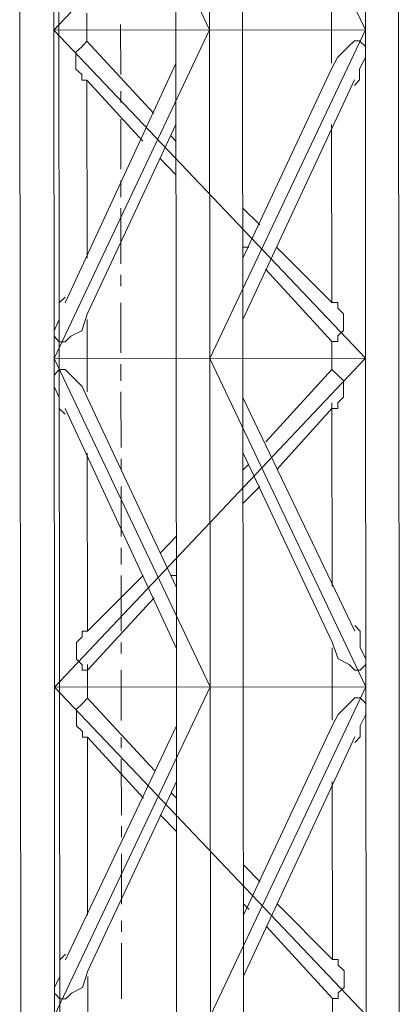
# Model space of a CAD drawing. Header units: inches. Extents: x -5850 to 5646, y 8947 to 13007.
# Tile 82 of 256: x -4345 to -4316, y 10663 to 10738. Entities that reach past the tile are written whole.
import ezdxf

# ---------------------------------------------------------------- set-up
doc = ezdxf.new("R2010")
doc.units = ezdxf.units.IN
doc.header["$MEASUREMENT"] = 0
doc.layers.add('at_Entity', color=7, linetype='Continuous')

msp = doc.modelspace()

# ---------------------------------------------------------------- linework, layer by layer
at = {"layer": 'at_Entity', "color": 7, "lineweight": 20}
for p, q in [((-4341.428, 10560.866), (-4342.113, 11327.941)), ((-4344.563, 10761.927), (-4344.541, 10737.006)), ((-4341.976, 10737.008), (-4341.998, 10761.929)), ((-4341.998, 10761.929), (-4330.154, 10737.018)), ((-4318.354, 10761.95), (-4341.976, 10737.008)), ((-4332.741, 10761.937), (-4332.719, 10737.016)), ((-4330.154, 10737.018), (-4330.176, 10761.939)), ((-4330.176, 10761.939), (-4318.332, 10737.029)), ((-4327.645, 10737.021), (-4327.667, 10761.942)), ((-4318.332, 10737.029), (-4318.354, 10761.95)), ((-4315.823, 10737.031), (-4315.845, 10761.952)), ((-4320.9, 10739.982), (-4320.897, 10737.027)), ((-4339.467, 10737.01), (-4339.468, 10738.276)), ((-4344.541, 10737.006), (-4344.519, 10712.085)), ((-4318.332, 10737.029), (-4341.976, 10737.008)), ((-4341.954, 10712.087), (-4341.976, 10737.008)), ((-4341.976, 10737.008), (-4318.31, 10712.108)), ((-4330.154, 10737.018), (-4341.954, 10712.087)), ((-4339.466, 10736.163), (-4339.467, 10737.01)), ((-4332.719, 10737.016), (-4332.697, 10712.095)), ((-4330.132, 10712.097), (-4330.154, 10737.018)), ((-4318.332, 10737.029), (-4330.132, 10712.097)), ((-4327.622, 10712.1), (-4327.645, 10737.021)), ((-4320.897, 10737.027), (-4320.895, 10734.489)), ((-4318.31, 10712.108), (-4318.332, 10737.029)), ((-4315.8, 10712.11), (-4315.823, 10737.031)), ((-4340.301, 10735.32), (-4339.856, 10735.738)), ((-4339.856, 10735.738), (-4339.466, 10736.163)), ((-4339.466, 10736.163), (-4334.386, 10730.674)), ((-4319.613, 10735.756), (-4320.449, 10734.914)), ((-4319.168, 10736.181), (-4319.613, 10735.756)), ((-4318.777, 10736.181), (-4319.168, 10736.181)), ((-4318.331, 10735.758), (-4318.777, 10736.181)), ((-4318.33, 10734.916), (-4318.331, 10735.758)), ((-4340.3, 10734.048), (-4340.301, 10735.32)), ((-4320.449, 10734.914), (-4320.894, 10734.066)), ((-4318.775, 10734.068), (-4318.33, 10734.916)), ((-4332.717, 10734.479), (-4341.121, 10716.309)), ((-4327.629, 10719.7), (-4320.894, 10734.066)), ((-4318.775, 10733.226), (-4318.775, 10734.068)), ((-4339.854, 10733.625), (-4340.3, 10734.048)), ((-4339.853, 10733.207), (-4339.854, 10733.625)), ((-4339.463, 10733.207), (-4339.853, 10733.207)), ((-4339.451, 10719.69), (-4339.463, 10733.207)), ((-4339.463, 10733.207), (-4335.221, 10728.566)), ((-4327.625, 10715.055), (-4319.165, 10733.225)), ((-4319.165, 10732.801), (-4318.775, 10733.226)), ((-4332.713, 10729.834), (-4339.447, 10715.463)), ((-4320.891, 10729.844), (-4320.879, 10716.327)), ((-4333.102, 10728.986), (-4332.712, 10728.568)), ((-4333.937, 10727.295), (-4332.709, 10726.031)), ((-4327.632, 10723.503), (-4326.349, 10722.233)), ((-4327.63, 10720.542), (-4327.184, 10720.543)), ((-4325.065, 10720.545), (-4320.879, 10716.327)), ((-4325.9, 10718.86), (-4320.876, 10713.372)), ((-4341.121, 10716.733), (-4341.567, 10716.309)), ((-4341.567, 10716.309), (-4341.566, 10715.043)), ((-4320.879, 10716.327), (-4320.432, 10716.327)), ((-4320.432, 10716.327), (-4320.432, 10715.904)), ((-4339.836, 10714.197), (-4339.447, 10715.463)), ((-4320.432, 10715.904), (-4319.986, 10715.48)), ((-4319.986, 10715.48), (-4319.984, 10714.214)), ((-4341.566, 10715.043), (-4341.956, 10714.195)), ((-4339.444, 10712.089), (-4339.447, 10715.045)), ((-4341.956, 10714.195), (-4341.955, 10713.777)), ((-4340.673, 10713.778), (-4339.836, 10714.197)), ((-4319.984, 10714.214), (-4320.43, 10713.796)), ((-4341.955, 10713.777), (-4341.564, 10713.353)), ((-4341.564, 10713.353), (-4341.118, 10713.354)), ((-4341.118, 10713.354), (-4340.673, 10713.778)), ((-4320.876, 10713.372), (-4320.875, 10712.106)), ((-4320.43, 10713.372), (-4320.876, 10713.372)), ((-4320.43, 10713.796), (-4320.43, 10713.372)), ((-4344.519, 10712.085), (-4344.497, 10687.158)), ((-4341.954, 10712.087), (-4318.31, 10712.108)), ((-4341.954, 10712.087), (-4330.109, 10687.171)), ((-4341.931, 10687.16), (-4341.954, 10712.087)), ((-4318.31, 10712.108), (-4341.931, 10687.16)), ((-4339.442, 10709.552), (-4339.444, 10712.089)), ((-4332.697, 10712.095), (-4332.675, 10687.169)), ((-4330.132, 10712.097), (-4318.287, 10687.181)), ((-4330.109, 10687.171), (-4330.132, 10712.097)), ((-4327.6, 10687.173), (-4327.622, 10712.1)), ((-4320.875, 10712.106), (-4320.874, 10711.258)), ((-4318.287, 10687.181), (-4318.31, 10712.108)), ((-4315.778, 10687.184), (-4315.8, 10712.11)), ((-4341.953, 10710.815), (-4341.563, 10711.24)), ((-4341.953, 10710.815), (-4341.563, 10711.24)), ((-4341.563, 10711.24), (-4341.116, 10711.24)), ((-4341.563, 10711.24), (-4341.116, 10711.24)), ((-4341.116, 10711.24), (-4340.67, 10710.817)), ((-4341.116, 10711.24), (-4340.67, 10710.817)), ((-4325.888, 10705.761), (-4320.874, 10711.258)), ((-4320.874, 10711.258), (-4325.888, 10705.761)), ((-4320.874, 10711.258), (-4320.428, 10710.835)), ((-4320.428, 10710.835), (-4320.874, 10711.258)), ((-4341.952, 10709.973), (-4341.953, 10710.815)), ((-4341.952, 10709.973), (-4341.953, 10710.815)), ((-4340.67, 10710.817), (-4339.833, 10709.975)), ((-4340.67, 10710.817), (-4339.833, 10709.975)), ((-4320.428, 10710.835), (-4319.981, 10710.411)), ((-4319.981, 10710.411), (-4320.428, 10710.835)), ((-4319.981, 10710.411), (-4319.98, 10709.145)), ((-4319.98, 10709.145), (-4319.981, 10710.411)), ((-4341.561, 10709.126), (-4341.952, 10709.973)), ((-4341.561, 10709.126), (-4341.952, 10709.973)), ((-4339.833, 10709.975), (-4339.442, 10709.128)), ((-4339.833, 10709.975), (-4339.442, 10709.128)), ((-4341.56, 10708.284), (-4341.561, 10709.126)), ((-4341.56, 10708.284), (-4341.561, 10709.126)), ((-4332.681, 10694.775), (-4339.442, 10709.128)), ((-4339.442, 10709.128), (-4332.681, 10694.775)), ((-4319.128, 10691.408), (-4327.62, 10709.139)), ((-4320.871, 10708.303), (-4320.872, 10708.726)), ((-4319.98, 10709.145), (-4320.426, 10708.727)), ((-4320.426, 10708.727), (-4319.98, 10709.145)), ((-4320.426, 10708.727), (-4320.425, 10708.303)), ((-4320.425, 10708.303), (-4320.426, 10708.727)), ((-4341.113, 10707.861), (-4341.56, 10708.284)), ((-4341.113, 10707.861), (-4341.56, 10708.284)), ((-4332.677, 10690.124), (-4341.114, 10708.285)), ((-4320.871, 10708.303), (-4325.05, 10703.654)), ((-4320.871, 10708.303), (-4320.859, 10694.785)), ((-4320.425, 10708.303), (-4320.871, 10708.303)), ((-4320.871, 10708.303), (-4320.425, 10708.303)), ((-4339.426, 10691.39), (-4339.438, 10704.907)), ((-4327.616, 10704.917), (-4320.856, 10690.558)), ((-4320.856, 10690.558), (-4327.616, 10704.917)), ((-4327.169, 10704.07), (-4327.615, 10703.651)), ((-4326.331, 10702.381), (-4327.612, 10701.114)), ((-4333.91, 10697.305), (-4332.685, 10698.578)), ((-4339.426, 10691.39), (-4335.191, 10695.615)), ((-4332.682, 10695.617), (-4333.072, 10695.617)), ((-4339.423, 10688.434), (-4334.353, 10693.926)), ((-4319.128, 10691.831), (-4318.737, 10691.408)), ((-4319.128, 10691.831), (-4318.737, 10691.408)), ((-4340.261, 10690.541), (-4339.816, 10690.965)), ((-4339.816, 10690.965), (-4340.261, 10690.541)), ((-4339.816, 10691.389), (-4339.426, 10691.39)), ((-4339.426, 10691.39), (-4339.816, 10691.389)), ((-4339.816, 10690.965), (-4339.816, 10691.389)), ((-4339.816, 10691.389), (-4339.816, 10690.965)), ((-4318.737, 10691.408), (-4318.736, 10690.137)), ((-4318.737, 10691.408), (-4318.736, 10690.137)), ((-4340.26, 10689.275), (-4340.261, 10690.541)), ((-4340.261, 10690.541), (-4340.26, 10689.275)), ((-4320.408, 10689.293), (-4320.856, 10690.558)), ((-4320.408, 10689.293), (-4320.856, 10690.558)), ((-4320.855, 10690.135), (-4320.853, 10687.179)), ((-4318.736, 10690.137), (-4318.289, 10689.295)), ((-4318.736, 10690.137), (-4318.289, 10689.295)), ((-4339.814, 10688.857), (-4340.26, 10689.275)), ((-4340.26, 10689.275), (-4339.814, 10688.857)), ((-4319.571, 10688.876), (-4320.408, 10689.293)), ((-4319.571, 10688.876), (-4320.408, 10689.293)), ((-4318.289, 10689.295), (-4318.289, 10688.877)), ((-4318.289, 10689.295), (-4318.289, 10688.877)), ((-4339.813, 10688.434), (-4339.814, 10688.857)), ((-4339.814, 10688.857), (-4339.813, 10688.434)), ((-4339.423, 10688.434), (-4339.424, 10688.858)), ((-4319.125, 10688.452), (-4319.571, 10688.876)), ((-4319.125, 10688.452), (-4319.571, 10688.876)), ((-4318.289, 10688.877), (-4318.735, 10688.452)), ((-4318.289, 10688.877), (-4318.735, 10688.452)), ((-4339.423, 10688.434), (-4339.813, 10688.434)), ((-4339.813, 10688.434), (-4339.423, 10688.434)), ((-4339.422, 10687.163), (-4339.423, 10688.434)), ((-4318.735, 10688.452), (-4319.125, 10688.452)), ((-4318.735, 10688.452), (-4319.125, 10688.452)), ((-4344.497, 10687.158), (-4344.474, 10662.237)), ((-4341.931, 10687.16), (-4318.287, 10687.181)), ((-4341.909, 10662.239), (-4341.931, 10687.16)), ((-4318.265, 10662.26), (-4341.931, 10687.16)), ((-4330.109, 10687.171), (-4341.909, 10662.239)), ((-4339.421, 10686.321), (-4339.422, 10687.163)), ((-4332.675, 10687.169), (-4332.652, 10662.248)), ((-4330.087, 10662.25), (-4330.109, 10687.171)), ((-4318.287, 10687.181), (-4330.087, 10662.25)), ((-4327.578, 10662.252), (-4327.6, 10687.173)), ((-4320.853, 10687.179), (-4320.85, 10684.647)), ((-4318.265, 10662.26), (-4318.287, 10687.181)), ((-4315.756, 10662.263), (-4315.778, 10687.184)), ((-4339.811, 10685.896), (-4339.421, 10686.321)), ((-4339.421, 10686.321), (-4334.342, 10680.832)), ((-4319.123, 10686.339), (-4319.569, 10685.914)), ((-4318.733, 10686.339), (-4319.123, 10686.339)), ((-4318.286, 10685.916), (-4318.733, 10686.339)), ((-4340.257, 10685.472), (-4339.811, 10685.896)), ((-4319.569, 10685.914), (-4320.405, 10685.066)), ((-4318.285, 10685.068), (-4318.286, 10685.916)), ((-4340.256, 10684.206), (-4340.257, 10685.472)), ((-4320.405, 10685.066), (-4320.85, 10684.224)), ((-4318.731, 10684.226), (-4318.285, 10685.068)), ((-4332.672, 10684.213), (-4341.076, 10666.467)), ((-4339.809, 10683.788), (-4340.256, 10684.206)), ((-4327.585, 10669.858), (-4320.85, 10684.224)), ((-4318.73, 10683.384), (-4318.731, 10684.226)), ((-4339.809, 10683.365), (-4339.809, 10683.788)), ((-4339.419, 10683.365), (-4339.809, 10683.365)), ((-4339.407, 10669.848), (-4339.419, 10683.365)), ((-4339.419, 10683.365), (-4335.176, 10678.724)), ((-4327.58, 10665.213), (-4319.12, 10683.383)), ((-4319.12, 10682.959), (-4318.73, 10683.384)), ((-4332.668, 10679.986), (-4339.403, 10665.621)), ((-4320.846, 10679.997), (-4320.834, 10666.485)), ((-4333.058, 10679.144), (-4332.667, 10678.726)), ((-4333.893, 10677.453), (-4332.665, 10676.189)), ((-4327.588, 10673.661), (-4326.304, 10672.391)), ((-4327.585, 10670.7), (-4327.139, 10670.277)), ((-4325.02, 10670.703), (-4320.834, 10666.485)), ((-4325.855, 10669.012), (-4320.831, 10663.53)), ((-4341.077, 10666.885), (-4341.523, 10666.467)), ((-4341.523, 10666.467), (-4341.521, 10665.201)), ((-4320.834, 10666.485), (-4320.388, 10666.485)), ((-4320.388, 10666.485), (-4320.388, 10666.062)), ((-4339.792, 10664.355), (-4339.403, 10665.621)), ((-4320.388, 10666.062), (-4319.941, 10665.638)), ((-4319.941, 10665.638), (-4319.94, 10664.372)), ((-4341.521, 10665.201), (-4341.911, 10664.353)), ((-4339.4, 10662.242), (-4339.402, 10665.203)), ((-4341.911, 10664.353), (-4341.911, 10663.929)), ((-4341.911, 10663.929), (-4341.52, 10663.511)), ((-4341.074, 10663.512), (-4340.628, 10663.93)), ((-4340.628, 10663.93), (-4339.792, 10664.355)), ((-4319.94, 10664.372), (-4320.386, 10663.948)), ((-4320.386, 10663.948), (-4320.385, 10663.53)), ((-4341.52, 10663.511), (-4341.074, 10663.512)), ((-4320.831, 10663.53), (-4320.83, 10662.258)), ((-4320.385, 10663.53), (-4320.831, 10663.53))]:
    msp.add_line(p, q, dxfattribs=at)
at = {"layer": 'at_Entity', "color": 3, "lineweight": 20}
for p, q in [((-4336.902, 10737.431), (-4336.898, 10733.628)), ((-4336.897, 10732.362), (-4336.896, 10731.52)), ((-4336.895, 10730.254), (-4336.892, 10726.451)), ((-4336.891, 10725.603), (-4336.89, 10724.337)), ((-4336.889, 10723.495), (-4336.886, 10719.268)), ((-4336.885, 10718.426), (-4336.884, 10717.579)), ((-4336.883, 10716.313), (-4336.879, 10712.51)), ((-4336.879, 10711.668), (-4336.878, 10710.396)), ((-4336.877, 10709.554), (-4336.873, 10705.327)), ((-4336.872, 10704.485), (-4336.872, 10703.643)), ((-4336.87, 10702.372), (-4336.867, 10698.574)), ((-4336.866, 10697.727), (-4336.865, 10696.461)), ((-4336.864, 10695.613), (-4336.861, 10691.392)), ((-4336.86, 10690.544), (-4336.859, 10689.702)), ((-4336.858, 10688.436), (-4336.855, 10684.633)), ((-4336.853, 10683.367), (-4336.853, 10682.52)), ((-4336.852, 10681.678), (-4336.848, 10677.451)), ((-4336.847, 10676.609), (-4336.847, 10675.761)), ((-4336.846, 10674.495), (-4336.842, 10670.692)), ((-4336.841, 10669.426), (-4336.84, 10668.584)), ((-4336.84, 10667.737), (-4336.836, 10663.515))]:
    msp.add_line(p, q, dxfattribs=at)

doc.saveas('drawing.dxf')
